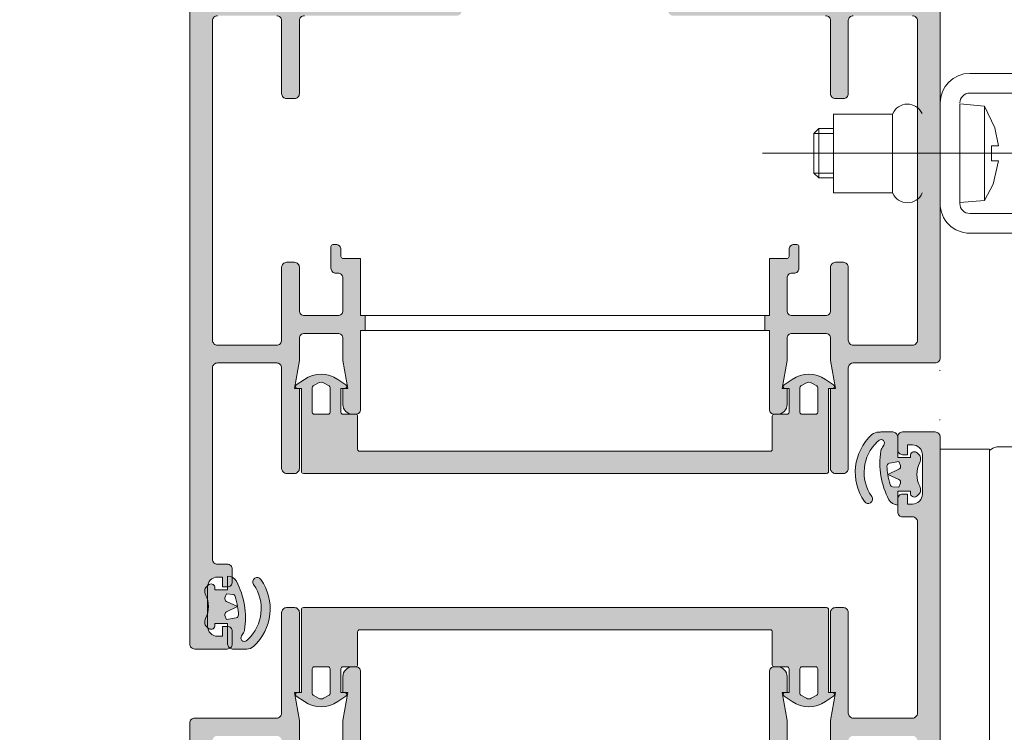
# Model space of a CAD drawing. Header units: metres. Extents: x -1.3 to 9.7, y -0.4 to 3.7.
# Tile 53 of 66: x 3.4769 to 3.5766, y 2.4747 to 2.5469. Entities that reach past the tile are written whole.
import ezdxf

# ---------------------------------------------------------------- set-up
doc = ezdxf.new("R2010")
doc.units = ezdxf.units.M
doc.header["$MEASUREMENT"] = 0
doc.linetypes.add('ACAD_ISO10W100', pattern=[0.018, 0.012, -0.003, 0, -0.003])
doc.linetypes.add('Wipeout_Contour', pattern=[1, 0, -1])
for name, color, linetype in [('152 - Bemaßung_ Beschriftung.Ausbau', 7, 'Continuous'), ('Neubau_301 - Elemente.Linie', 7, 'Continuous'), ('Neubau_302 - Elemente.Schraffur', 7, 'Continuous')]:
    doc.layers.add(name, color=color, linetype=linetype)
doc.styles.add('ERSTELLTER_STIL_1', font='txt')
doc.dimstyles.new('ERSTELLTER_STIL__5', dxfattribs={"dimtxt": 0.04, "dimasz": 0.02128, "dimexe": 0.18, "dimexo": 0.0625, "dimgap": 0, "dimtad": 1, "dimtih": 1, "dimtoh": 1, "dimzin": 0, "dimdsep": 46, "dimtxsty": 'ERSTELLTER_STIL_1', "dimblk": 'ARROWHEAD_2', "dimblk1": 'ARROWHEAD_2', "dimblk2": 'ARROWHEAD_2', "dimcen": 0.09, "dimse1": 1, "dimse2": 1, "dimclrd": 7, "dimclre": 7, "dimclrt": 7, "dimazin": 0, "dimtfac": 1, "dimtdec": 4, "dimtmove": 0, "dimatfit": 3, "dimfxl": 1, "dimtolj": 1, "dimtzin": 0, "dimarcsym": 0})
doc.dimstyles.new('ERSTELLTER_STIL__6', dxfattribs={"dimtxt": 0.04, "dimasz": 0.02128, "dimexe": 0.18, "dimexo": 0.0625, "dimgap": 0, "dimtad": 1, "dimzin": 0, "dimdsep": 46, "dimtxsty": 'ERSTELLTER_STIL_1', "dimblk": 'ARROWHEAD_2', "dimblk1": 'ARROWHEAD_2', "dimblk2": 'ARROWHEAD_2', "dimcen": 0.09, "dimse1": 1, "dimse2": 1, "dimclrd": 7, "dimclre": 7, "dimclrt": 7, "dimazin": 0, "dimtfac": 1, "dimtdec": 4, "dimtmove": 0, "dimatfit": 3, "dimfxl": 1, "dimtolj": 1, "dimtzin": 0, "dimarcsym": 0})

# ---------------------------------------------------------------- blocks, each defined once
blk = doc.blocks.new('*D25', base_point=(3.324131, -3.161861))
at = {"layer": '152 - Bemaßung_ Beschriftung.Ausbau', "color": 7, "linetype": 'Continuous', "lineweight": 5}
for p, q in [((3.339131, 0.006212), (3.339131, 0.048212)), ((3.494131, 0.006212), (3.494131, 0.048212)), ((3.347214, 0.041212), (3.331048, 0.013212)), ((3.502214, 0.041212), (3.486048, 0.013212)), ((3.325439, 0.027212), (3.339131, 0.027212)), ((3.339131, 0.027212), (3.494131, 0.027212)), ((3.494131, 0.027212), (3.570151, 0.027212))]:
    blk.add_line(p, q, dxfattribs=at)
at = {"layer": '152 - Bemaßung_ Beschriftung.Ausbau', "color": 7, "lineweight": 5, "insert": (3.376259, 0.034554), "char_height": 0.04, "attachment_point": 7, "style": 'ERSTELLTER_STIL_1'}
blk.add_mtext('\\A1;{\\pql;\\fArial|b0|i0|c0|p38;15\\fArial|b0|i0|c0|p38;\\A1{\\H.66x;\\S5^  ;}}', dxfattribs=at)
at = {"color": 254, "linetype": 'Wipeout_Contour', "lineweight": 0, "ltscale": 13.816777}
blk.add_wipeout([(3.368759, 0.027712), (3.464502, 0.027712), (3.464502, 0.082712), (3.368759, 0.082712)], dxfattribs=at).dxf.layer = '152 - Bemaßung_ Beschriftung.Ausbau'
blk = doc.blocks.new('ARROWHEAD_2')
at = {"color": 0, "linetype": 'Continuous', "lineweight": 0}
for p, q in [((-0.3781, -0.655), (0.3781, 0.655)), ((0, 0), (-1, 0))]:
    blk.add_line(p, q, dxfattribs=at)
blk = doc.blocks.new('*D26', base_point=(3.324131, -3.161861))
at = {"layer": '152 - Bemaßung_ Beschriftung.Ausbau', "color": 7, "linetype": 'Continuous', "lineweight": 5}
for p, q in [((3.570151, 0.006212), (3.570151, 0.048212)), ((3.502214, 0.041212), (3.486048, 0.013212)), ((3.562069, 0.013212), (3.578234, 0.041212)), ((3.494131, 0.027212), (3.570151, 0.027212)), ((3.570151, 0.027212), (3.579131, 0.027212))]:
    blk.add_line(p, q, dxfattribs=at)
at = {"layer": '152 - Bemaßung_ Beschriftung.Ausbau', "color": 7, "lineweight": 5, "insert": (3.506947, 0.034778), "char_height": 0.04, "attachment_point": 7, "style": 'ERSTELLTER_STIL_1'}
blk.add_mtext('\\A1;{\\pql;\\fArial|b0|i0|c0|p38;7\\fArial|b0|i0|c0|p38;\\A1{\\H.66x;\\S6^  ;}}', dxfattribs=at)
at = {"color": 254, "linetype": 'Wipeout_Contour', "lineweight": 0, "ltscale": 14.273884}
blk.add_wipeout([(3.499447, 0.027712), (3.564835, 0.027712), (3.564835, 0.082712), (3.499447, 0.082712)], dxfattribs=at).dxf.layer = '152 - Bemaßung_ Beschriftung.Ausbau'
blk = doc.blocks.new('*D36', base_point=(3.324131, -3.161861))
at = {"layer": '152 - Bemaßung_ Beschriftung.Ausbau', "color": 7, "linetype": 'Continuous', "lineweight": 5}
for p, q in [((3.785061, 2.587222), (3.813061, 2.571056)), ((3.820061, 2.579139), (3.778061, 2.579139)), ((3.799061, 2.409139), (3.799061, 2.579139)), ((3.785061, 2.417222), (3.813061, 2.401056)), ((3.820061, 2.409139), (3.778061, 2.409139))]:
    blk.add_line(p, q, dxfattribs=at)
at = {"layer": '152 - Bemaßung_ Beschriftung.Ausbau', "color": 7, "lineweight": 5, "insert": (3.791061, 2.463784), "char_height": 0.04, "attachment_point": 7, "rotation": 90, "style": 'ERSTELLTER_STIL_1'}
blk.add_mtext('\\A1;{\\pql;\\fArial|b0|i0|c0|p38;17}', dxfattribs=at)
blk = doc.blocks.new('*D41', base_point=(3.324131, -3.161861))
at = {"layer": '152 - Bemaßung_ Beschriftung.Ausbau', "color": 7, "linetype": 'Continuous', "lineweight": 5}
for p, q in [((3.935061, 2.491222), (3.963061, 2.475056)), ((3.970061, 2.483139), (3.928061, 2.483139)), ((3.949061, 0.203139), (3.949061, 2.483139)), ((3.935061, 0.211222), (3.963061, 0.195056)), ((3.970061, 0.203139), (3.928061, 0.203139)), ((3.949061, 0.189447), (3.949061, 0.203139))]:
    blk.add_line(p, q, dxfattribs=at)
at = {"layer": '152 - Bemaßung_ Beschriftung.Ausbau', "color": 7, "lineweight": 5, "char_height": 0.04, "attachment_point": 7, "rotation": 90, "style": 'ERSTELLTER_STIL_1'}
for s, insert in [('\\A1;{\\pql;\\fArial|b0|i0|c0|p38;Öffnungshöhe}', (3.997061, 1.171801)), ('\\A1;{\\pql;\\fArial|b0|i0|c0|p38;2,28}', (3.941061, 1.289927))]:
    blk.add_mtext(s, dxfattribs=dict(at, insert=insert))
blk = doc.blocks.new('*D42', base_point=(3.324131, -3.161861))
at = {"layer": '152 - Bemaßung_ Beschriftung.Ausbau', "color": 7, "linetype": 'Continuous', "lineweight": 5}
for p, q in [((3.935061, 2.961222), (3.963061, 2.945056)), ((3.970061, 2.953139), (3.928061, 2.953139)), ((3.949061, 2.483139), (3.949061, 2.953139)), ((3.935061, 2.491222), (3.963061, 2.475056)), ((3.970061, 2.483139), (3.928061, 2.483139))]:
    blk.add_line(p, q, dxfattribs=at)
at = {"layer": '152 - Bemaßung_ Beschriftung.Ausbau', "color": 7, "lineweight": 5, "char_height": 0.04, "attachment_point": 7, "rotation": 90, "style": 'ERSTELLTER_STIL_1'}
for s, insert in [('\\A1;{\\pql;\\fArial|b0|i0|c0|p38;1}', (3.941061, 2.914692)), ('\\A1;{\\pql;\\fArial|b0|i0|c0|p38;47}', (3.941061, 2.672607))]:
    blk.add_mtext(s, dxfattribs=dict(at, insert=insert))
blk = doc.blocks.new('*D48', base_point=(3.324131, -3.161861))
at = {"layer": '152 - Bemaßung_ Beschriftung.Ausbau', "color": 7, "linetype": 'Continuous', "lineweight": 5}
for p, q in [((3.339131, -0.068788), (3.339131, -0.026788)), ((3.579131, -0.068788), (3.579131, -0.026788)), ((3.347214, -0.033788), (3.331048, -0.061788)), ((3.571048, -0.061788), (3.587214, -0.033788)), ((3.325439, -0.047788), (3.339131, -0.047788)), ((3.339131, -0.047788), (3.579131, -0.047788)), ((3.579131, -0.047788), (3.592823, -0.047788))]:
    blk.add_line(p, q, dxfattribs=at)
at = {"color": 254, "linetype": 'Wipeout_Contour', "lineweight": 0, "ltscale": 13.984244}
blk.add_wipeout([(3.421276, -0.047288), (3.496985, -0.047288), (3.496985, 0.007712), (3.421276, 0.007712)], dxfattribs=at).dxf.layer = '152 - Bemaßung_ Beschriftung.Ausbau'
at = {"layer": '152 - Bemaßung_ Beschriftung.Ausbau', "color": 7, "lineweight": 5, "insert": (3.428776, -0.039788), "char_height": 0.04, "attachment_point": 7, "style": 'ERSTELLTER_STIL_1'}
blk.add_mtext('\\A1;{\\pql;\\fArial|b0|i0|c0|p38;24}', dxfattribs=at)

msp = doc.modelspace()

# ---------------------------------------------------------------- hatches: boundary and pattern name
at = {"layer": 'Neubau_302 - Elemente.Schraffur', "linetype": 'Continuous', "lineweight": 5}
for points in [[(3.542881, 2.551739, 0.414214), (3.543881, 2.552739), (3.543881, 2.553439, -0.414214), (3.544381, 2.553939), (3.546831, 2.553939, -0.414214), (3.547331, 2.553439), (3.547331, 2.552939), (3.545631, 2.552939), (3.545631, 2.550139, 0.414214), (3.546631, 2.549139), (3.550131, 2.549139, 0.414214), (3.550631, 2.549639), (3.550631, 2.553439, -0.414214), (3.551131, 2.553939), (3.554631, 2.553939, -0.414214), (3.555631, 2.552939), (3.555631, 2.552439), (3.553131, 2.552439, 0.414214), (3.552131, 2.551439), (3.552131, 2.550139, 0.414214), (3.553131, 2.549139), (3.561931, 2.549139, 0.4), (3.562931, 2.549139), (3.567131, 2.549139, 0.414214), (3.568131, 2.550139), (3.568131, 2.551439, 0.414214), (3.567131, 2.552439), (3.565631, 2.552439), (3.565631, 2.553039), (3.566731, 2.554139), (3.570131, 2.554139), (3.570131, 2.512639, -0.414214), (3.569631, 2.512139), (3.561331, 2.512139, 0.414214), (3.560831, 2.511639), (3.560831, 2.501439, -0.414214), (3.560331, 2.500939), (3.559531, 2.500939, -0.414214), (3.559031, 2.501439), (3.559031, 2.509539), (3.559531, 2.509539), (3.559031, 2.512374), (3.559031, 2.514639, 0.414214), (3.558531, 2.515139), (3.555131, 2.515139, 0.414214), (3.554631, 2.514639), (3.554631, 2.512374), (3.554131, 2.509539), (3.554631, 2.509539), (3.554631, 2.507939, -0.414214), (3.553631, 2.506939), (3.553331, 2.506939, -0.414214), (3.552831, 2.507439), (3.552831, 2.515439), (3.552381, 2.515439), (3.552381, 2.516939), (3.552831, 2.516939), (3.552831, 2.522739), (3.554631, 2.522739, 0.414214), (3.554831, 2.522939), (3.554831, 2.523639, -0.414214), (3.555331, 2.524139), (3.555631, 2.524139, -0.414214), (3.555831, 2.523939), (3.555831, 2.521739, -0.414214), (3.555331, 2.521239), (3.555131, 2.521239, 0.414214), (3.554631, 2.520739), (3.554631, 2.517439, 0.414214), (3.555131, 2.516939), (3.558531, 2.516939, 0.414214), (3.559031, 2.517439), (3.559031, 2.521839, -0.414214), (3.559531, 2.522339), (3.560331, 2.522339, -0.414214), (3.560831, 2.521839), (3.560831, 2.514439, 0.414214), (3.561331, 2.513939), (3.567331, 2.513939, 0.414214), (3.567831, 2.514439), (3.567831, 2.546839, 0.414214), (3.567331, 2.547339), (3.561331, 2.547339, 0.414214), (3.560831, 2.546839), (3.560831, 2.539439, -0.414214), (3.560331, 2.538939), (3.559531, 2.538939, -0.414214), (3.559031, 2.539439), (3.559031, 2.546839, 0.414214), (3.558531, 2.547339), (3.543081, 2.547339, -0.414214), (3.542581, 2.547839), (3.542581, 2.548339), (3.543881, 2.548339), (3.543881, 2.548939, 0.414214), (3.542881, 2.549939), (3.521381, 2.549939, 0.414214), (3.520381, 2.548939), (3.520381, 2.548339), (3.521681, 2.548339), (3.521681, 2.547839, -0.414214), (3.521181, 2.547339), (3.505731, 2.547339, 0.414214), (3.505231, 2.546839), (3.505231, 2.539439, -0.414214), (3.504731, 2.538939), (3.503931, 2.538939, -0.414214), (3.503431, 2.539439), (3.503431, 2.546839, 0.414214), (3.502931, 2.547339), (3.496931, 2.547339, 0.414214), (3.496431, 2.546839), (3.496431, 2.514439, 0.414214), (3.496931, 2.513939), (3.502931, 2.513939, 0.414214), (3.503431, 2.514439), (3.503431, 2.521839, -0.414214), (3.503931, 2.522339), (3.504731, 2.522339, -0.414214), (3.505231, 2.521839), (3.505231, 2.517439, 0.414214), (3.505731, 2.516939), (3.509131, 2.516939, 0.414214), (3.509631, 2.517439), (3.509631, 2.520739, 0.414214), (3.509131, 2.521239), (3.508931, 2.521239, -0.414214), (3.508431, 2.521739), (3.508431, 2.523939, -0.414214), (3.508631, 2.524139), (3.508931, 2.524139, -0.414214), (3.509431, 2.523639), (3.509431, 2.522939, 0.414214), (3.509631, 2.522739), (3.511431, 2.522739), (3.511431, 2.516939), (3.511881, 2.516939), (3.511881, 2.515439), (3.511431, 2.515439), (3.511431, 2.507439, -0.414214), (3.510931, 2.506939), (3.510631, 2.506939, -0.414214), (3.509631, 2.507939), (3.509631, 2.509539), (3.510131, 2.509539), (3.509631, 2.512374), (3.509631, 2.514639, 0.414214), (3.509131, 2.515139), (3.505731, 2.515139, 0.414214), (3.505231, 2.514639), (3.505231, 2.512374), (3.504731, 2.509539), (3.505231, 2.509539), (3.505231, 2.501439, -0.414214), (3.504731, 2.500939), (3.503931, 2.500939, -0.414214), (3.503431, 2.501439), (3.503431, 2.511639, 0.414214), (3.502931, 2.512139), (3.496931, 2.512139, 0.414214), (3.496431, 2.511639), (3.496431, 2.492239, 0.414214), (3.496931, 2.491739), (3.497931, 2.491739, -0.414214), (3.498431, 2.491239), (3.498431, 2.489939, -0.414214), (3.497931, 2.489439), (3.497431, 2.489439), (3.497431, 2.490439), (3.496931, 2.490439, 0.414214), (3.495931, 2.489439), (3.495931, 2.485439, 0.414214), (3.496931, 2.484439), (3.497431, 2.484439), (3.497431, 2.485439), (3.497931, 2.485439, -0.414214), (3.498431, 2.484939), (3.498431, 2.483639, -0.414214), (3.497931, 2.483139), (3.494631, 2.483139, -0.414214), (3.494131, 2.483639), (3.494131, 2.554139), (3.497531, 2.554139), (3.498631, 2.553039), (3.498631, 2.552439), (3.497131, 2.552439, 0.414214), (3.496131, 2.551439), (3.496131, 2.550139, 0.414214), (3.497131, 2.549139), (3.501331, 2.549139, 0.4), (3.502331, 2.549139), (3.511131, 2.549139, 0.414214), (3.512131, 2.550139), (3.512131, 2.551439, 0.414214), (3.511131, 2.552439), (3.508631, 2.552439), (3.508631, 2.552939, -0.414214), (3.509631, 2.553939), (3.513131, 2.553939, -0.414214), (3.513631, 2.553439), (3.513631, 2.549639, 0.414214), (3.514131, 2.549139), (3.517631, 2.549139, 0.414214), (3.518631, 2.550139), (3.518631, 2.552939), (3.516931, 2.552939), (3.516931, 2.553439, -0.414214), (3.517431, 2.553939), (3.519881, 2.553939, -0.414214), (3.520381, 2.553439), (3.520381, 2.552739, 0.414214), (3.521381, 2.551739)], [(3.496931, 2.474339, 0.414214), (3.496431, 2.473839), (3.496431, 2.441439, 0.414214), (3.496931, 2.440939), (3.502931, 2.440939, 0.414214), (3.503431, 2.441439), (3.503431, 2.448839, -0.414214), (3.503931, 2.449339), (3.504731, 2.449339, -0.414214), (3.505231, 2.448839), (3.505231, 2.441439, 0.414214), (3.505731, 2.440939), (3.521181, 2.440939, -0.414214), (3.521681, 2.440439), (3.521681, 2.439939), (3.520381, 2.439939), (3.520381, 2.439339, 0.414214), (3.521381, 2.438339), (3.542881, 2.438339, 0.414214), (3.543881, 2.439339), (3.543881, 2.439939), (3.542581, 2.439939), (3.542581, 2.440439, -0.414214), (3.543081, 2.440939), (3.558531, 2.440939, 0.414214), (3.559031, 2.441439), (3.559031, 2.448839, -0.414214), (3.559531, 2.449339), (3.560331, 2.449339, -0.414214), (3.560831, 2.448839), (3.560831, 2.441439, 0.414214), (3.561331, 2.440939), (3.567331, 2.440939, 0.414214), (3.567831, 2.441439), (3.567831, 2.473839, 0.414214), (3.567331, 2.474339), (3.561331, 2.474339, 0.414214), (3.560831, 2.473839), (3.560831, 2.466439, -0.414214), (3.560331, 2.465939), (3.559531, 2.465939, -0.414214), (3.559031, 2.466439), (3.559031, 2.470839, 0.414214), (3.558531, 2.471339), (3.555131, 2.471339, 0.414214), (3.554631, 2.470839), (3.554631, 2.467539, 0.414214), (3.555131, 2.467039), (3.555331, 2.467039, -0.414214), (3.555831, 2.466539), (3.555831, 2.464339, -0.414214), (3.555631, 2.464139), (3.555331, 2.464139, -0.414214), (3.554831, 2.464639), (3.554831, 2.465339, 0.414214), (3.554631, 2.465539), (3.552831, 2.465539), (3.552831, 2.471339), (3.552381, 2.471339), (3.552381, 2.472839), (3.552831, 2.472839), (3.552831, 2.480839, -0.414214), (3.553331, 2.481339), (3.553631, 2.481339, -0.414214), (3.554631, 2.480339), (3.554631, 2.478739), (3.554131, 2.478739), (3.554631, 2.475903), (3.554631, 2.473639, 0.414214), (3.555131, 2.473139), (3.558531, 2.473139, 0.414214), (3.559031, 2.473639), (3.559031, 2.475903), (3.559531, 2.478739), (3.559031, 2.478739), (3.559031, 2.486839, -0.414214), (3.559531, 2.487339), (3.560331, 2.487339, -0.414214), (3.560831, 2.486839), (3.560831, 2.476639, 0.414214), (3.561331, 2.476139), (3.567331, 2.476139, 0.414214), (3.567831, 2.476639), (3.567831, 2.496039, 0.414214), (3.567331, 2.496539), (3.566331, 2.496539, -0.414214), (3.565831, 2.497039), (3.565831, 2.498339, -0.414214), (3.566331, 2.498839), (3.566831, 2.498839), (3.566831, 2.497839), (3.567331, 2.497839, 0.414214), (3.568331, 2.498839), (3.568331, 2.502839, 0.414214), (3.567331, 2.503839), (3.566831, 2.503839), (3.566831, 2.502839), (3.566331, 2.502839, -0.414214), (3.565831, 2.503339), (3.565831, 2.504639, -0.414214), (3.566331, 2.505139), (3.569631, 2.505139, -0.414214), (3.570131, 2.504639), (3.570131, 2.409639, -0.414214), (3.569631, 2.409139), (3.565131, 2.409139, -0.414214), (3.564631, 2.409639), (3.564631, 2.410939, -0.414214), (3.565131, 2.411439), (3.565631, 2.411439), (3.565631, 2.410439), (3.567131, 2.410439, 0.414214), (3.568131, 2.411439), (3.568131, 2.415439, 0.414214), (3.567131, 2.416439), (3.565631, 2.416439), (3.565631, 2.415439), (3.565131, 2.415439, -0.414214), (3.564631, 2.415939), (3.564631, 2.418739, -0.474498), (3.565231, 2.419229, -0.474498), (3.565831, 2.418739), (3.565831, 2.418239, 0.414214), (3.566331, 2.417739), (3.567331, 2.417739, 0.414214), (3.567831, 2.418239), (3.567831, 2.434139), (3.566731, 2.434139), (3.565631, 2.435239), (3.565631, 2.435839), (3.567131, 2.435839, 0.414214), (3.568131, 2.436839), (3.568131, 2.438139, 0.414214), (3.567131, 2.439139), (3.562931, 2.439139, 0.4), (3.561931, 2.439139), (3.553131, 2.439139, 0.414214), (3.552131, 2.438139), (3.552131, 2.436839, 0.414214), (3.553131, 2.435839), (3.555631, 2.435839), (3.555631, 2.435339, -0.414214), (3.554631, 2.434339), (3.551131, 2.434339, -0.414214), (3.550631, 2.434839), (3.550631, 2.438639, 0.414214), (3.550131, 2.439139), (3.546631, 2.439139, 0.414214), (3.545631, 2.438139), (3.545631, 2.435339), (3.547331, 2.435339), (3.547331, 2.434839, -0.414214), (3.546831, 2.434339), (3.544381, 2.434339, -0.414214), (3.543881, 2.434839), (3.543881, 2.435539, 0.414214), (3.542881, 2.436539), (3.521381, 2.436539, 0.414214), (3.520381, 2.435539), (3.520381, 2.434839, -0.414214), (3.519881, 2.434339), (3.517431, 2.434339, -0.414214), (3.516931, 2.434839), (3.516931, 2.435339), (3.518631, 2.435339), (3.518631, 2.438139, 0.414214), (3.517631, 2.439139), (3.514131, 2.439139, 0.414214), (3.513631, 2.438639), (3.513631, 2.434839, -0.414214), (3.513131, 2.434339), (3.509631, 2.434339, -0.414214), (3.508631, 2.435339), (3.508631, 2.435839), (3.511131, 2.435839, 0.414214), (3.512131, 2.436839), (3.512131, 2.438139, 0.414214), (3.511131, 2.439139), (3.502331, 2.439139, 0.4), (3.501331, 2.439139), (3.497131, 2.439139, 0.414214), (3.496131, 2.438139), (3.496131, 2.436839, 0.414214), (3.497131, 2.435839), (3.498631, 2.435839), (3.498631, 2.435239), (3.497531, 2.434139), (3.494131, 2.434139), (3.494131, 2.475639, -0.414214), (3.494631, 2.476139), (3.502931, 2.476139, 0.414214), (3.503431, 2.476639), (3.503431, 2.486839, -0.414214), (3.503931, 2.487339), (3.504731, 2.487339, -0.414214), (3.505231, 2.486839), (3.505231, 2.478739), (3.504731, 2.478739), (3.505231, 2.475903), (3.505231, 2.473639, 0.414214), (3.505731, 2.473139), (3.509131, 2.473139, 0.414214), (3.509631, 2.473639), (3.509631, 2.475903), (3.510131, 2.478739), (3.509631, 2.478739), (3.509631, 2.480339, -0.414214), (3.510631, 2.481339), (3.510931, 2.481339, -0.414214), (3.511431, 2.480839), (3.511431, 2.472839), (3.511881, 2.472839), (3.511881, 2.471339), (3.511431, 2.471339), (3.511431, 2.465539), (3.509631, 2.465539, 0.414214), (3.509431, 2.465339), (3.509431, 2.464639, -0.414214), (3.508931, 2.464139), (3.508631, 2.464139, -0.414214), (3.508431, 2.464339), (3.508431, 2.466539, -0.488484), (3.509033, 2.467048, 0.473285), (3.509631, 2.467539), (3.509631, 2.470839, 0.414214), (3.509131, 2.471339), (3.505731, 2.471339, 0.414214), (3.505231, 2.470839), (3.505231, 2.466439, -0.414214), (3.504731, 2.465939), (3.503931, 2.465939, -0.414214), (3.503431, 2.466439), (3.503431, 2.473839, 0.414214), (3.502931, 2.474339)]]:
    msp.add_hatch(color=7, dxfattribs=at).paths.add_polyline_path(points)
h = msp.add_hatch(color=7, dxfattribs=at)
h.paths.add_polyline_path([(3.559345, 2.509904, -0.737214), (3.559231, 2.509539), (3.558831, 2.509539), (3.558831, 2.501139, -0.414214), (3.558631, 2.500939), (3.505631, 2.500939, -0.414214), (3.505431, 2.501139), (3.505431, 2.509539), (3.505031, 2.509539, -0.737214), (3.504918, 2.509904), (3.505736, 2.510464, -0.309622), (3.509127, 2.510464), (3.509945, 2.509904, -0.737214), (3.509831, 2.509539), (3.509431, 2.509539), (3.509431, 2.507139, 0.414214), (3.509631, 2.506939), (3.510931, 2.506939, -0.414214), (3.511131, 2.506739), (3.511131, 2.503389, 0.414214), (3.511331, 2.503189), (3.552931, 2.503189, 0.414214), (3.553131, 2.503389), (3.553131, 2.506739, -0.414214), (3.553331, 2.506939), (3.554631, 2.506939, 0.414214), (3.554831, 2.507139), (3.554831, 2.509539), (3.554431, 2.509539, -0.737214), (3.554318, 2.509904), (3.555136, 2.510464, -0.309622), (3.558527, 2.510464)])
h.paths.add_polyline_path([(3.557531, 2.506939, 0.414214), (3.557731, 2.507139), (3.557731, 2.509631, 0.267949), (3.557631, 2.509804), (3.557081, 2.510122, 0.267949), (3.556581, 2.510122), (3.556031, 2.509804, 0.267949), (3.555931, 2.509631), (3.555931, 2.507139, 0.414214), (3.556131, 2.506939)], flags=0)
h.paths.add_polyline_path([(3.508331, 2.509631, 0.267949), (3.508231, 2.509804), (3.507681, 2.510122, 0.267949), (3.507181, 2.510122), (3.506631, 2.509804, 0.267949), (3.506531, 2.509631), (3.506531, 2.507139, 0.414214), (3.506731, 2.506939), (3.508131, 2.506939, 0.414214), (3.508331, 2.507139)], flags=0)
h = msp.add_hatch(color=7, dxfattribs=at)
h.paths.add_polyline_path([(3.563221, 2.504875, -0.1871), (3.563895, 2.505137), (3.563981, 2.505137, -0.006591), (3.56412, 2.505139), (3.565331, 2.505139, -0.414214), (3.565831, 2.504639), (3.565831, 2.502539), (3.567131, 2.502539), (3.567131, 2.502839, -0.580394), (3.567801, 2.503021), (3.568043, 2.502779, -0.198912), (3.568131, 2.502567), (3.568131, 2.50227, -0.120523), (3.568074, 2.502039, 0.2446), (3.568074, 2.499639, -0.120523), (3.568131, 2.499408), (3.568131, 2.49911, -0.198912), (3.568043, 2.498898), (3.567801, 2.498656, -0.580394), (3.567131, 2.498839), (3.567131, 2.499139), (3.565831, 2.499139), (3.565831, 2.497739, -0.277963), (3.564947, 2.498271, -0.162943), (3.564131, 2.50322, -0.138343), (3.56436, 2.503713, 0.237078), (3.564469, 2.504148, 0.488814), (3.56404, 2.50435, 0.071122), (3.563785, 2.504171, 0.372376), (3.5632, 2.498594, -1), (3.562461, 2.49808, -0.376216)])
h.paths.add_polyline_path([(3.564737, 2.501658, 0.028633), (3.564819, 2.500839), (3.56595, 2.501366, 0.388879), (3.566105, 2.50174), (3.56596, 2.502139), (3.564985, 2.501967, 0.376016)], flags=0)
h.paths.add_polyline_path([(3.564819, 2.500839, 0.03698), (3.565062, 2.499803, 0.303538), (3.565322, 2.499594), (3.56596, 2.499539), (3.566105, 2.499937, 0.388879), (3.56595, 2.500311)], flags=0)
h = msp.add_hatch(color=7, dxfattribs=at)
h.paths.add_polyline_path([(3.495752, 2.489379), (3.495994, 2.489621, -0.580394), (3.496664, 2.489439), (3.496664, 2.489139), (3.497964, 2.489139), (3.497964, 2.490539, -0.277963), (3.498848, 2.490006, -0.162943), (3.499664, 2.485057, -0.138343), (3.499435, 2.484564, 0.237078), (3.499327, 2.484129, 0.488814), (3.499755, 2.483927, 0.071122), (3.50001, 2.484106, 0.372376), (3.500595, 2.489683, -1), (3.501334, 2.490198, -0.376216), (3.500574, 2.483402, -0.1871), (3.4999, 2.48314), (3.499814, 2.48314, -0.006591), (3.499675, 2.483139), (3.498464, 2.483139, -0.414214), (3.497964, 2.483639), (3.497964, 2.485739), (3.496664, 2.485739), (3.496664, 2.485439, -0.580394), (3.495994, 2.485256), (3.495752, 2.485498, -0.198912), (3.495664, 2.48571), (3.495664, 2.486008, -0.120523), (3.495721, 2.486239, 0.2446), (3.495721, 2.488639, -0.120523), (3.495664, 2.48887), (3.495664, 2.489167, -0.198912)])
h.paths.add_polyline_path([(3.49769, 2.486537), (3.497835, 2.486139), (3.49881, 2.486311, 0.376016), (3.499058, 2.486619, 0.028633), (3.498976, 2.487439), (3.497845, 2.486911, 0.388879)], flags=0)
h.paths.add_polyline_path([(3.497845, 2.487966), (3.498976, 2.487439, 0.03698), (3.498733, 2.488474, 0.303538), (3.498473, 2.488683), (3.497835, 2.488739), (3.49769, 2.48834, 0.388879)], flags=0)
h = msp.add_hatch(color=7, dxfattribs=at)
h.paths.add_polyline_path([(3.559231, 2.478739, -0.737214), (3.559345, 2.478374), (3.558527, 2.477814, -0.309622), (3.555136, 2.477814), (3.554318, 2.478374, -0.737214), (3.554431, 2.478739), (3.554831, 2.478739), (3.554831, 2.481139, 0.414214), (3.554631, 2.481339), (3.553331, 2.481339, -0.414214), (3.553131, 2.481539), (3.553131, 2.484889, 0.414214), (3.552931, 2.485089), (3.511331, 2.485089, 0.414214), (3.511131, 2.484889), (3.511131, 2.481539, -0.414214), (3.510931, 2.481339), (3.509631, 2.481339, 0.414214), (3.509431, 2.481139), (3.509431, 2.478739), (3.509831, 2.478739, -0.737214), (3.509945, 2.478374), (3.509127, 2.477814, -0.309622), (3.505736, 2.477814), (3.504918, 2.478374, -0.737214), (3.505031, 2.478739), (3.505431, 2.478739), (3.505431, 2.487139, -0.414214), (3.505631, 2.487339), (3.558631, 2.487339, -0.414214), (3.558831, 2.487139), (3.558831, 2.478739)])
h.paths.add_polyline_path([(3.557631, 2.478473, 0.267949), (3.557731, 2.478646), (3.557731, 2.481139, 0.414214), (3.557531, 2.481339), (3.556131, 2.481339, 0.414214), (3.555931, 2.481139), (3.555931, 2.478646, 0.267949), (3.556031, 2.478473), (3.556581, 2.478156, 0.267949), (3.557081, 2.478156)], flags=0)
h.paths.add_polyline_path([(3.508231, 2.478473, 0.267949), (3.508331, 2.478646), (3.508331, 2.481139, 0.414214), (3.508131, 2.481339), (3.506731, 2.481339, 0.414214), (3.506531, 2.481139), (3.506531, 2.478646, 0.267949), (3.506631, 2.478473), (3.507181, 2.478156, 0.267949), (3.507681, 2.478156)], flags=0)

# ---------------------------------------------------------------- linework, layer by layer
at = {"layer": 'Neubau_301 - Elemente.Linie', "color": 1, "linetype": 'Continuous', "lineweight": 5}
for p, q in [((3.511881, 2.516939), (3.511881, 2.515439)), ((3.552381, 2.516939), (3.552381, 2.515439)), ((3.570131, 2.511389), (3.570081, 2.511389)), ((3.570131, 2.506389), (3.570081, 2.506389))]:
    msp.add_line(p, q, dxfattribs=at)
at = {"layer": 'Neubau_301 - Elemente.Linie', "color": 1, "linetype": 'Continuous', "lineweight": 5, "flags": 128}
for points in [[(3.494131, 2.554139), (3.494131, 2.483639, 0.414214), (3.494631, 2.483139), (3.497931, 2.483139, 0.414214), (3.498431, 2.483639), (3.498431, 2.484939, 0.414214), (3.497931, 2.485439), (3.497431, 2.485439), (3.497431, 2.484439), (3.496931, 2.484439, -0.414214), (3.495931, 2.485439), (3.495931, 2.489439, -0.414214), (3.496931, 2.490439), (3.497431, 2.490439), (3.497431, 2.489439), (3.497931, 2.489439, 0.414214), (3.498431, 2.489939), (3.498431, 2.491239, 0.414214), (3.497931, 2.491739), (3.496931, 2.491739, -0.414214), (3.496431, 2.492239), (3.496431, 2.511639, -0.414214), (3.496931, 2.512139), (3.502931, 2.512139, -0.414214), (3.503431, 2.511639), (3.503431, 2.501439, 0.414214), (3.503931, 2.500939), (3.504731, 2.500939, 0.414214), (3.505231, 2.501439), (3.505231, 2.509539), (3.504731, 2.509539), (3.505231, 2.512374), (3.505231, 2.514639, -0.414214), (3.505731, 2.515139), (3.509131, 2.515139, -0.414214), (3.509631, 2.514639), (3.509631, 2.512374), (3.510131, 2.509539), (3.509631, 2.509539), (3.509631, 2.507939, 0.414214), (3.510631, 2.506939), (3.510931, 2.506939, 0.414214), (3.511431, 2.507439), (3.511431, 2.515439), (3.552831, 2.515439), (3.552831, 2.507439, 0.414214), (3.553331, 2.506939), (3.553631, 2.506939, 0.414214), (3.554631, 2.507939), (3.554631, 2.509539), (3.554131, 2.509539), (3.554631, 2.512374), (3.554631, 2.514639, -0.414214), (3.555131, 2.515139), (3.558531, 2.515139, -0.414214), (3.559031, 2.514639), (3.559031, 2.512374), (3.559531, 2.509539), (3.559031, 2.509539), (3.559031, 2.501439, 0.414214), (3.559531, 2.500939), (3.560331, 2.500939, 0.414214), (3.560831, 2.501439), (3.560831, 2.511639, -0.414214), (3.561331, 2.512139), (3.569631, 2.512139, 0.414214), (3.570131, 2.512639), (3.570131, 2.554139)], [(3.567331, 2.547339, -0.414214), (3.567831, 2.546839), (3.567831, 2.514439, -0.414214), (3.567331, 2.513939), (3.561331, 2.513939, -0.414214), (3.560831, 2.514439), (3.560831, 2.521839, 0.414214), (3.560331, 2.522339), (3.559531, 2.522339, 0.414214), (3.559031, 2.521839), (3.559031, 2.517439, -0.414214), (3.558531, 2.516939), (3.555131, 2.516939, -0.414214), (3.554631, 2.517439), (3.554631, 2.520739, -0.414214), (3.555131, 2.521239), (3.555331, 2.521239, 0.414214), (3.555831, 2.521739), (3.555831, 2.523939, 0.414214), (3.555631, 2.524139), (3.555331, 2.524139, 0.414214), (3.554831, 2.523639), (3.554831, 2.522939, -0.414214), (3.554631, 2.522739), (3.552831, 2.522739), (3.552831, 2.516939), (3.511431, 2.516939), (3.511431, 2.522739), (3.509631, 2.522739, -0.414214), (3.509431, 2.522939), (3.509431, 2.523639, 0.414214), (3.508931, 2.524139), (3.508631, 2.524139, 0.414214), (3.508431, 2.523939), (3.508431, 2.521739, 0.414214), (3.508931, 2.521239), (3.509131, 2.521239, -0.414214), (3.509631, 2.520739), (3.509631, 2.517439, -0.414214), (3.509131, 2.516939), (3.505731, 2.516939, -0.414214), (3.505231, 2.517439), (3.505231, 2.521839, 0.414214), (3.504731, 2.522339), (3.503931, 2.522339, 0.414214), (3.503431, 2.521839), (3.503431, 2.514439, -0.414214), (3.502931, 2.513939), (3.496931, 2.513939, -0.414214), (3.496431, 2.514439), (3.496431, 2.546839, -0.414214), (3.496931, 2.547339)], [(3.502931, 2.547339, -0.414214), (3.503431, 2.546839), (3.503431, 2.539439, 0.414214), (3.503931, 2.538939), (3.504731, 2.538939, 0.414214), (3.505231, 2.539439), (3.505231, 2.546839, -0.414214), (3.505731, 2.547339)], [(3.558531, 2.547339, -0.414214), (3.559031, 2.546839), (3.559031, 2.539439, 0.414214), (3.559531, 2.538939), (3.560331, 2.538939, 0.414214), (3.560831, 2.539439), (3.560831, 2.546839, -0.414214), (3.561331, 2.547339)], [(3.572131, 2.528289, 0.414217), (3.573131, 2.527289), (3.594131, 2.527289), (3.594131, 2.525289), (3.573131, 2.525289, -0.414223), (3.570131, 2.528289), (3.570131, 2.538489, -0.414204), (3.573131, 2.541489), (3.594131, 2.541489), (3.594131, 2.539489), (3.573131, 2.539489, 0.414205), (3.572131, 2.538489)], [(3.568318, 2.529371, -0.66703), (3.565319, 2.529371), (3.55932, 2.529371), (3.55932, 2.530889), (3.557831, 2.530889), (3.557331, 2.531389), (3.557331, 2.535389), (3.557831, 2.535889), (3.55932, 2.535889), (3.55932, 2.537371), (3.565319, 2.537371, -0.65637), (3.568295, 2.537425)], [(3.570131, 2.409639), (3.570131, 2.504639, 0.414214), (3.569631, 2.505139), (3.566331, 2.505139, 0.414214), (3.565831, 2.504639), (3.565831, 2.503339, 0.414214), (3.566331, 2.502839), (3.566831, 2.502839), (3.566831, 2.503839), (3.567331, 2.503839, -0.414214), (3.568331, 2.502839), (3.568331, 2.498839, -0.414214), (3.567331, 2.497839), (3.566831, 2.497839), (3.566831, 2.498839), (3.566331, 2.498839, 0.414214), (3.565831, 2.498339), (3.565831, 2.497039, 0.414214), (3.566331, 2.496539), (3.567331, 2.496539, -0.414214), (3.567831, 2.496039), (3.567831, 2.476639, -0.414214), (3.567331, 2.476139), (3.561331, 2.476139, -0.414214), (3.560831, 2.476639), (3.560831, 2.486839, 0.414214), (3.560331, 2.487339), (3.559531, 2.487339, 0.414214), (3.559031, 2.486839), (3.559031, 2.478739), (3.559531, 2.478739), (3.559031, 2.475903), (3.559031, 2.473639, -0.414214)], [(3.505231, 2.473639), (3.505231, 2.475903), (3.504731, 2.478739), (3.505231, 2.478739), (3.505231, 2.486839, 0.414214), (3.504731, 2.487339), (3.503931, 2.487339, 0.414214), (3.503431, 2.486839), (3.503431, 2.476639, -0.414214), (3.502931, 2.476139), (3.494631, 2.476139, 0.414214), (3.494131, 2.475639), (3.494131, 2.434139)], [(3.511431, 2.472839), (3.511431, 2.480839, 0.414214), (3.510931, 2.481339), (3.510631, 2.481339, 0.414214), (3.509631, 2.480339), (3.509631, 2.478739), (3.510131, 2.478739), (3.509631, 2.475903), (3.509631, 2.473639, -0.414214)], [(3.554631, 2.473639), (3.554631, 2.475903), (3.554131, 2.478739), (3.554631, 2.478739), (3.554631, 2.480339, 0.414214), (3.553631, 2.481339), (3.553331, 2.481339, 0.414214), (3.552831, 2.480839), (3.552831, 2.472839)]]:
    msp.add_lwpolyline(points, format="xyb", dxfattribs=at)
for points in [[(3.572131, 2.528289), (3.572131, 2.538389), (3.574631, 2.53817), (3.574631, 2.528607), (3.572131, 2.528389)], [(3.570131, 2.443389), (3.570131, 2.503389), (3.575131, 2.503389), (3.575131, 2.443389)]]:
    msp.add_lwpolyline(points, close=True, dxfattribs=at)
msp.add_lwpolyline([(3.574631, 2.53817), (3.575682, 2.53598), (3.576048, 2.534139), (3.575331, 2.534139), (3.575331, 2.532639), (3.576048, 2.532639), (3.575497, 2.530273), (3.574631, 2.528608)], dxfattribs=at)
at = {"layer": 'Neubau_301 - Elemente.Linie', "color": 1, "linetype": 'Continuous', "lineweight": 5}
for points in [[(3.565319, 2.537371), (3.565319, 2.529371)], [(3.557331, 2.535389), (3.559331, 2.535389)], [(3.557831, 2.530889), (3.557831, 2.535889)], [(3.55932, 2.535889), (3.55932, 2.530889)], [(3.570131, 2.535889), (3.570131, 2.530889)], [(3.557331, 2.531389), (3.559331, 2.531389)]]:
    msp.add_lwpolyline(points, dxfattribs=at)
at = {"layer": 'Neubau_301 - Elemente.Linie', "color": 1, "linetype": 'ACAD_ISO10W100', "lineweight": 5}
msp.add_lwpolyline([(3.578081, 2.533389), (3.552131, 2.533389)], dxfattribs=at)
at = {"layer": 'Neubau_301 - Elemente.Linie', "color": 1, "linetype": 'Continuous', "lineweight": 5, "flags": 128}
for points in [[(3.553131, 2.503389, -0.414214), (3.552931, 2.503189), (3.511331, 2.503189, -0.414214), (3.511131, 2.503389), (3.511131, 2.506739, 0.414214), (3.510931, 2.506939), (3.509631, 2.506939, -0.414214), (3.509431, 2.507139), (3.509431, 2.509539), (3.509831, 2.509539, 0.737214), (3.509945, 2.509904), (3.509127, 2.510464, 0.309622), (3.505736, 2.510464), (3.504918, 2.509904, 0.737214), (3.505031, 2.509539), (3.505431, 2.509539), (3.505431, 2.501139, 0.414214), (3.505631, 2.500939), (3.558631, 2.500939, 0.414214), (3.558831, 2.501139), (3.558831, 2.509539), (3.559231, 2.509539, 0.737214), (3.559345, 2.509904), (3.558527, 2.510464, 0.309622), (3.555136, 2.510464), (3.554318, 2.509904, 0.737214), (3.554431, 2.509539), (3.554831, 2.509539), (3.554831, 2.507139, -0.414214), (3.554631, 2.506939), (3.553331, 2.506939, 0.414214), (3.553131, 2.506739)], [(3.508231, 2.509804, -0.267949), (3.508331, 2.509631), (3.508331, 2.507139, -0.414214), (3.508131, 2.506939), (3.506731, 2.506939, -0.414214), (3.506531, 2.507139), (3.506531, 2.509631, -0.267949), (3.506631, 2.509804), (3.507181, 2.510122, -0.267949), (3.507681, 2.510122)], [(3.555931, 2.509631, -0.267949), (3.556031, 2.509804), (3.556581, 2.510122, -0.267949), (3.557081, 2.510122), (3.557631, 2.509804, -0.267949), (3.557731, 2.509631), (3.557731, 2.507139, -0.414214), (3.557531, 2.506939), (3.556131, 2.506939, -0.414214), (3.555931, 2.507139)], [(3.565831, 2.499139), (3.565831, 2.497739, -0.277963), (3.564947, 2.498271, -0.162943), (3.564131, 2.50322, -0.138343), (3.56436, 2.503713, 0.237078), (3.564469, 2.504148, 0.488814), (3.56404, 2.50435, 0.071122), (3.563785, 2.504171, 0.372376), (3.5632, 2.498594, -1), (3.562461, 2.49808, -0.376216), (3.563221, 2.504875, -0.1871), (3.563895, 2.505137), (3.563981, 2.505137, -0.006591), (3.56412, 2.505139), (3.565331, 2.505139, -0.414214), (3.565831, 2.504639), (3.565831, 2.502539), (3.567131, 2.502539), (3.567131, 2.502839, -0.580394), (3.567801, 2.503021), (3.568043, 2.502779, -0.198912), (3.568131, 2.502567), (3.568131, 2.50227, -0.120523), (3.568074, 2.502039, 0.2446), (3.568074, 2.499639, -0.120523), (3.568131, 2.499408), (3.568131, 2.49911, -0.198912), (3.568043, 2.498898), (3.567801, 2.498656, -0.580394), (3.567131, 2.498839), (3.567131, 2.499139)], [(3.575131, 2.444021), (3.575131, 2.503257), (3.575483, 2.503492), (3.575886, 2.503619), (3.576131, 2.503639), (3.616589, 2.503639), (3.616875, 2.502852), (3.618299, 2.503371, -0.46939), (3.618697, 2.503138), (3.619869, 2.452367), (3.61878, 2.44464, -0.470382), (3.618381, 2.444407), (3.617029, 2.444899), (3.616571, 2.443639), (3.576131, 2.443639), (3.575712, 2.443698), (3.575326, 2.443873)], [(3.564819, 2.500839), (3.56595, 2.501366, 0.388879), (3.566105, 2.50174), (3.56596, 2.502139), (3.564985, 2.501967, 0.376016), (3.564737, 2.501658, 0.028633)], [(3.56595, 2.501366, 0.388879), (3.566105, 2.50174), (3.56596, 2.502139), (3.564985, 2.501967, 0.376016), (3.564737, 2.501658, 0.028633), (3.564819, 2.500839)], [(3.565062, 2.499803, 0.303538), (3.565322, 2.499594), (3.56596, 2.499539), (3.566105, 2.499937, 0.388879), (3.56595, 2.500311), (3.564819, 2.500839, 0.03698)], [(3.565062, 2.499803, 0.303538), (3.565322, 2.499594), (3.56596, 2.499539), (3.566105, 2.499937, 0.388879), (3.56595, 2.500311), (3.564819, 2.500839, 0.03698)], [(3.497964, 2.489139), (3.497964, 2.490539, -0.277963), (3.498848, 2.490006, -0.162943), (3.499664, 2.485057, -0.138343), (3.499435, 2.484564, 0.237078), (3.499327, 2.484129, 0.488814), (3.499755, 2.483927, 0.071122), (3.50001, 2.484106, 0.372376), (3.500595, 2.489683, -1), (3.501334, 2.490198, -0.376216), (3.500574, 2.483402, -0.1871), (3.4999, 2.48314), (3.499814, 2.48314, -0.006591), (3.499675, 2.483139), (3.498464, 2.483139, -0.414214), (3.497964, 2.483639), (3.497964, 2.485739), (3.496664, 2.485739), (3.496664, 2.485439, -0.580394), (3.495994, 2.485256), (3.495752, 2.485498, -0.198912), (3.495664, 2.48571), (3.495664, 2.486008, -0.120523), (3.495721, 2.486239, 0.2446), (3.495721, 2.488639, -0.120523), (3.495664, 2.48887), (3.495664, 2.489167, -0.198912), (3.495752, 2.489379), (3.495994, 2.489621, -0.580394), (3.496664, 2.489439), (3.496664, 2.489139)], [(3.498733, 2.488474, 0.303538), (3.498473, 2.488683), (3.497835, 2.488739), (3.49769, 2.48834, 0.388879), (3.497845, 2.487966), (3.498976, 2.487439, 0.03698)], [(3.498733, 2.488474, 0.303538), (3.498473, 2.488683), (3.497835, 2.488739), (3.49769, 2.48834, 0.388879), (3.497845, 2.487966), (3.498976, 2.487439, 0.03698)], [(3.498976, 2.487439), (3.497845, 2.486911, 0.388879), (3.49769, 2.486537), (3.497835, 2.486139), (3.49881, 2.486311, 0.376016), (3.499058, 2.486619, 0.028633)], [(3.497845, 2.486911, 0.388879), (3.49769, 2.486537), (3.497835, 2.486139), (3.49881, 2.486311, 0.376016), (3.499058, 2.486619, 0.028633), (3.498976, 2.487439)], [(3.511131, 2.484889, -0.414214), (3.511331, 2.485089), (3.552931, 2.485089, -0.414214), (3.553131, 2.484889), (3.553131, 2.481539, 0.414214), (3.553331, 2.481339), (3.554631, 2.481339, -0.414214), (3.554831, 2.481139), (3.554831, 2.478739), (3.554431, 2.478739, 0.737214), (3.554318, 2.478374), (3.555136, 2.477814, 0.309622), (3.558527, 2.477814), (3.559345, 2.478374, 0.737214), (3.559231, 2.478739), (3.558831, 2.478739), (3.558831, 2.487139, 0.414214), (3.558631, 2.487339), (3.505631, 2.487339, 0.414214), (3.505431, 2.487139), (3.505431, 2.478739), (3.505031, 2.478739, 0.737214), (3.504918, 2.478374), (3.505736, 2.477814, 0.309622), (3.509127, 2.477814), (3.509945, 2.478374, 0.737214), (3.509831, 2.478739), (3.509431, 2.478739), (3.509431, 2.481139, -0.414214), (3.509631, 2.481339), (3.510931, 2.481339, 0.414214), (3.511131, 2.481539)], [(3.508331, 2.478646, -0.267949), (3.508231, 2.478473), (3.507681, 2.478156, -0.267949), (3.507181, 2.478156), (3.506631, 2.478473, -0.267949), (3.506531, 2.478646), (3.506531, 2.481139, -0.414214), (3.506731, 2.481339), (3.508131, 2.481339, -0.414214), (3.508331, 2.481139)], [(3.556031, 2.478473, -0.267949), (3.555931, 2.478646), (3.555931, 2.481139, -0.414214), (3.556131, 2.481339), (3.557531, 2.481339, -0.414214), (3.557731, 2.481139), (3.557731, 2.478646, -0.267949), (3.557631, 2.478473), (3.557081, 2.478156, -0.267949), (3.556581, 2.478156)]]:
    msp.add_lwpolyline(points, format="xyb", close=True, dxfattribs=at)

# ---------------------------------------------------------------- next in the draw order: dimensions: what is measured, and where the dimension line sits
at = {"layer": '152 - Bemaßung_ Beschriftung.Ausbau', "color": 7, "linetype": 'Continuous', "lineweight": 5}
dim = msp.add_linear_dim(base=(3.4941307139, 0.0272124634), p1=(3.3391307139, 2.9031386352), p2=(3.4941307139, 2.9031386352), dimstyle='ERSTELLTER_STIL__5', dxfattribs=at)
dim.commit()
dim.dimension.update_dxf_attribs({"geometry": '*D25', "text_midpoint": (3.4607772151, 0.0552124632), "dimtype": 160})

# ---------------------------------------------------------------- next in the draw order: dimensions: what is measured, and where the dimension line sits
dim = msp.add_linear_dim(base=(3.570151, 0.027212), p1=(3.494131, 2.903139), p2=(3.570151, 0.211113), dimstyle='ERSTELLTER_STIL__5', dxfattribs=at)
dim.commit()
dim.dimension.update_dxf_attribs({"geometry": '*D26', "text_midpoint": (3.576218, 0.055212), "dimtype": 160})

# ---------------------------------------------------------------- next in the draw order: dimensions: what is measured, and where the dimension line sits
for base, p1, p2, picture, middle in [((3.949061, 2.953139), (3.496281, 2.483139), (3.714113, 2.953139), '*D42', (3.921061, 2.703101)), ((3.799061, 2.579139), (3.522471, 2.409139), (3.512257, 2.579139), '*D36', (3.771061, 2.494278))]:
    dim = msp.add_linear_dim(base=base, p1=p1, p2=p2, angle=90, dimstyle='ERSTELLTER_STIL__6', dxfattribs=at)
    dim.commit()
    dim.dimension.update_dxf_attribs({"geometry": picture, "text_midpoint": middle, "dimtype": 160, "text_rotation": 90})
dim = msp.add_linear_dim(base=(3.949061, 2.483139), p1=(3.979131, 0.203139), p2=(3.496281, 2.483139), angle=90, text='<MeasuredValue>^MÖffnungshöhe', dimstyle='ERSTELLTER_STIL__6', dxfattribs=at)
dim.commit()
dim.dimension.update_dxf_attribs({"geometry": '*D41', "text_midpoint": (3.977061, 1.401261), "dimtype": 160, "text_rotation": 90})

# ---------------------------------------------------------------- next in the draw order: dimensions: what is measured, and where the dimension line sits
dim = msp.add_linear_dim(base=(3.579131, -0.047788), p1=(3.339131, 2.903139), p2=(3.579131, 0.203139), dimstyle='ERSTELLTER_STIL__5', dxfattribs=at)
dim.commit()
dim.dimension.update_dxf_attribs({"geometry": '*D48', "text_midpoint": (3.459271, -0.019788), "dimtype": 160})

doc.saveas('drawing.dxf')
